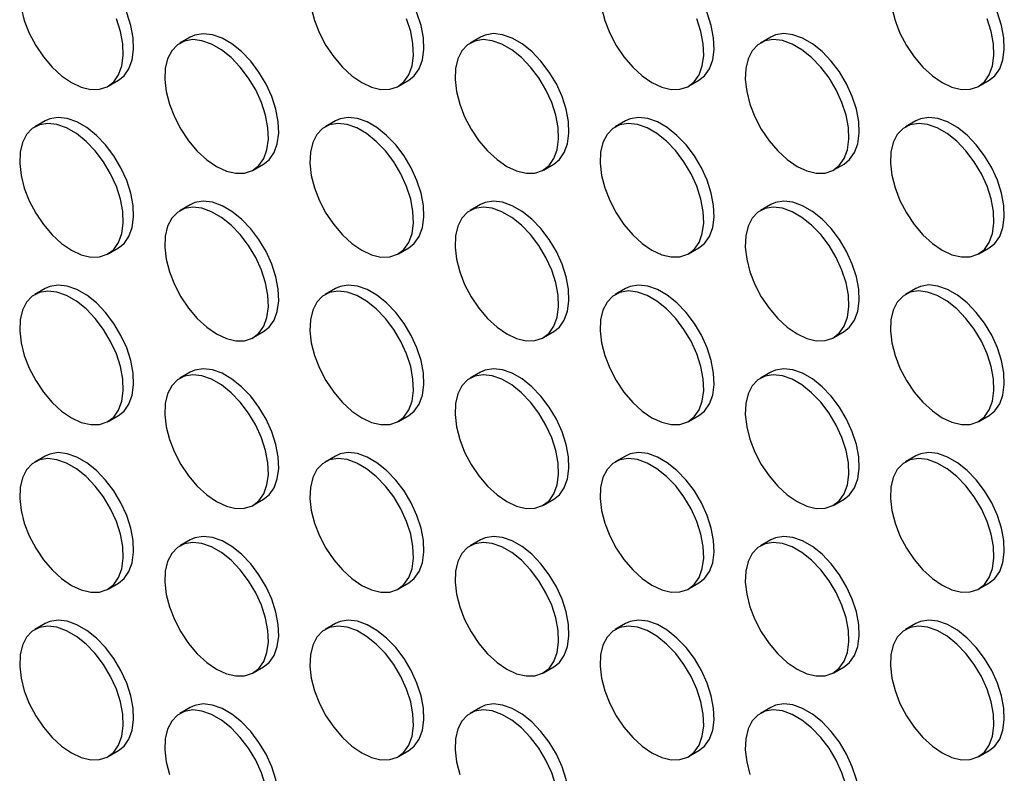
# Model space of a CAD drawing. Header units: millimetres. Extents: x 57 to 2457, y 57 to 1886.
# Tile 30 of 38: x 2043 to 2177, y 1406 to 1509. Entities that reach past the tile are written whole.
import ezdxf

# ---------------------------------------------------------------- set-up
doc = ezdxf.new("R2010")
doc.units = ezdxf.units.MM
doc.header["$LTSCALE"] = 9

msp = doc.modelspace()

# ---------------------------------------------------------------- linework, layer by layer
for p, q in [((2066.084, 1506.875), (2064.67, 1506.058)), ((2105.682, 1506.878), (2104.268, 1506.062)), ((2145.28, 1506.882), (2143.866, 1506.066)), ((2054.87, 1500.167), (2056.285, 1500.983)), ((2094.468, 1500.171), (2095.883, 1500.987)), ((2134.066, 1500.174), (2135.481, 1500.991)), ((2173.664, 1500.178), (2175.079, 1500.994)), ((2046.285, 1495.441), (2044.871, 1494.625)), ((2085.883, 1495.445), (2084.469, 1494.628)), ((2125.481, 1495.449), (2124.067, 1494.632)), ((2165.079, 1495.452), (2163.665, 1494.636)), ((2074.669, 1488.737), (2076.084, 1489.554)), ((2114.267, 1488.741), (2115.682, 1489.557)), ((2153.865, 1488.745), (2155.28, 1489.561)), ((2066.084, 1484.011), (2064.67, 1483.195)), ((2105.682, 1484.015), (2104.268, 1483.199)), ((2145.28, 1484.019), (2143.866, 1483.202)), ((2054.87, 1477.304), (2056.285, 1478.12)), ((2094.468, 1477.307), (2095.883, 1478.124)), ((2134.066, 1477.311), (2135.481, 1478.128)), ((2173.664, 1477.315), (2175.079, 1478.131)), ((2046.285, 1472.578), (2044.871, 1471.762)), ((2085.883, 1472.582), (2084.469, 1471.765)), ((2125.481, 1472.585), (2124.067, 1471.769)), ((2165.079, 1472.589), (2163.665, 1471.773)), ((2074.669, 1465.874), (2076.084, 1466.69)), ((2114.267, 1465.878), (2115.682, 1466.694)), ((2153.865, 1465.881), (2155.28, 1466.698)), ((2066.084, 1461.148), (2064.67, 1460.332)), ((2105.682, 1461.152), (2104.268, 1460.336)), ((2145.28, 1461.156), (2143.866, 1460.339)), ((2054.87, 1454.441), (2056.285, 1455.257)), ((2094.468, 1454.444), (2095.883, 1455.261)), ((2134.066, 1454.448), (2135.481, 1455.264)), ((2173.664, 1454.452), (2175.079, 1455.268)), ((2046.285, 1449.715), (2044.871, 1448.898)), ((2085.883, 1449.719), (2084.469, 1448.902)), ((2125.481, 1449.722), (2124.067, 1448.906)), ((2165.079, 1449.726), (2163.665, 1448.91)), ((2074.669, 1443.011), (2076.084, 1443.827)), ((2114.267, 1443.015), (2115.682, 1443.831)), ((2153.865, 1443.018), (2155.28, 1443.835)), ((2066.084, 1438.285), (2064.67, 1437.469)), ((2105.682, 1438.289), (2104.268, 1437.472)), ((2145.28, 1438.293), (2143.866, 1437.476)), ((2054.87, 1431.577), (2056.285, 1432.394)), ((2094.468, 1431.581), (2095.883, 1432.398)), ((2134.066, 1431.585), (2135.481, 1432.401)), ((2173.664, 1431.589), (2175.079, 1432.405)), ((2046.285, 1426.852), (2044.871, 1426.035)), ((2085.883, 1426.855), (2084.469, 1426.039)), ((2125.481, 1426.859), (2124.067, 1426.043)), ((2165.079, 1426.863), (2163.665, 1426.046)), ((2074.669, 1420.148), (2076.084, 1420.964)), ((2114.267, 1420.151), (2115.682, 1420.968)), ((2153.865, 1420.155), (2155.28, 1420.972)), ((2066.084, 1415.422), (2064.67, 1414.606)), ((2105.682, 1415.426), (2104.268, 1414.609)), ((2145.28, 1415.429), (2143.866, 1414.613)), ((2054.87, 1408.714), (2056.285, 1409.531)), ((2094.468, 1408.718), (2095.883, 1409.534)), ((2134.066, 1408.722), (2135.481, 1409.538)), ((2173.664, 1408.725), (2175.079, 1409.542))]:
    msp.add_line(p, q)
at = {"flags": 128}
for points in [[(2056.285, 1500.983), (2057.045, 1501.582), (2057.717, 1502.539), (2058.157, 1503.752), (2058.348, 1505.178), (2058.284, 1506.765), (2057.967, 1508.457), (2057.409, 1510.191), (2056.629, 1511.906), (2055.656, 1513.539), (2054.525, 1515.031), (2053.277, 1516.328), (2051.957, 1517.384), (2050.613, 1518.16), (2049.293, 1518.628), (2048.045, 1518.772), (2046.914, 1518.586), (2046.285, 1518.304)], [(2095.883, 1500.987), (2096.643, 1501.586), (2097.315, 1502.542), (2097.755, 1503.755), (2097.946, 1505.182), (2097.882, 1506.769), (2097.565, 1508.461), (2097.007, 1510.195), (2096.227, 1511.91), (2095.254, 1513.543), (2094.123, 1515.035), (2092.875, 1516.332), (2091.555, 1517.388), (2090.211, 1518.164), (2088.891, 1518.632), (2087.643, 1518.776), (2086.512, 1518.589), (2085.883, 1518.308)], [(2135.481, 1500.991), (2136.241, 1501.59), (2136.913, 1502.546), (2137.353, 1503.759), (2137.544, 1505.185), (2137.48, 1506.773), (2137.163, 1508.464), (2136.605, 1510.199), (2135.825, 1511.913), (2134.852, 1513.546), (2133.721, 1515.038), (2132.473, 1516.336), (2131.153, 1517.392), (2129.809, 1518.168), (2128.489, 1518.636), (2127.241, 1518.779), (2126.11, 1518.593), (2125.481, 1518.312)], [(2175.079, 1500.994), (2175.839, 1501.593), (2176.511, 1502.55), (2176.951, 1503.763), (2177.142, 1505.189), (2177.078, 1506.776), (2176.761, 1508.468), (2176.203, 1510.202), (2175.423, 1511.917), (2174.45, 1513.55), (2173.319, 1515.042), (2172.071, 1516.339), (2170.751, 1517.395), (2169.407, 1518.171), (2168.087, 1518.64), (2166.839, 1518.783), (2165.708, 1518.597), (2165.079, 1518.315)], [(2042.999, 1510.869), (2043.439, 1509.148), (2044.111, 1507.416), (2044.991, 1505.735), (2046.048, 1504.165), (2047.243, 1502.764), (2048.533, 1501.582), (2049.871, 1500.662)], [(2082.597, 1510.873), (2083.037, 1509.152), (2083.709, 1507.42), (2084.589, 1505.738), (2085.646, 1504.169), (2086.841, 1502.768), (2088.131, 1501.586), (2089.469, 1500.666)], [(2122.195, 1510.877), (2122.635, 1509.156), (2123.307, 1507.423), (2124.187, 1505.742), (2125.244, 1504.172), (2126.439, 1502.771), (2127.729, 1501.589), (2129.067, 1500.669)], [(2161.793, 1510.88), (2162.233, 1509.16), (2162.905, 1507.427), (2163.785, 1505.746), (2164.842, 1504.176), (2166.037, 1502.775), (2167.327, 1501.593), (2168.665, 1500.673)], [(2049.871, 1500.662), (2051.209, 1500.037), (2052.499, 1499.73), (2053.694, 1499.751), (2054.75, 1500.101), (2055.631, 1500.766), (2056.303, 1501.722), (2056.743, 1502.935), (2056.934, 1504.361), (2056.87, 1505.949), (2056.553, 1507.64), (2055.995, 1509.375)], [(2089.469, 1500.666), (2090.807, 1500.041), (2092.097, 1499.733), (2093.292, 1499.755), (2094.348, 1500.105), (2095.229, 1500.77), (2095.901, 1501.726), (2096.341, 1502.939), (2096.532, 1504.365), (2096.468, 1505.953), (2096.151, 1507.644), (2095.593, 1509.379)], [(2129.067, 1500.669), (2130.405, 1500.044), (2131.695, 1499.737), (2132.89, 1499.759), (2133.946, 1500.108), (2134.827, 1500.773), (2135.499, 1501.73), (2135.939, 1502.943), (2136.13, 1504.369), (2136.066, 1505.956), (2135.749, 1507.648), (2135.191, 1509.382)], [(2168.665, 1500.673), (2170.003, 1500.048), (2171.293, 1499.741), (2172.488, 1499.762), (2173.544, 1500.112), (2174.425, 1500.777), (2175.097, 1501.733), (2175.537, 1502.946), (2175.728, 1504.373), (2175.664, 1505.96), (2175.347, 1507.652), (2174.789, 1509.386)], [(2076.084, 1489.554), (2076.844, 1490.152), (2077.516, 1491.109), (2077.956, 1492.322), (2078.147, 1493.748), (2078.083, 1495.336), (2077.766, 1497.027), (2077.208, 1498.762), (2076.428, 1500.476), (2075.455, 1502.109), (2074.324, 1503.601), (2073.076, 1504.899), (2071.756, 1505.954), (2070.412, 1506.73), (2069.092, 1507.199), (2067.844, 1507.342), (2066.713, 1507.156), (2066.084, 1506.875)], [(2115.682, 1489.557), (2116.442, 1490.156), (2117.114, 1491.113), (2117.554, 1492.326), (2117.745, 1493.752), (2117.681, 1495.339), (2117.364, 1497.031), (2116.806, 1498.765), (2116.026, 1500.48), (2115.053, 1502.113), (2113.922, 1503.605), (2112.674, 1504.902), (2111.354, 1505.958), (2110.01, 1506.734), (2108.69, 1507.202), (2107.442, 1507.346), (2106.311, 1507.16), (2105.682, 1506.878)], [(2155.28, 1489.561), (2156.04, 1490.16), (2156.712, 1491.116), (2157.152, 1492.329), (2157.343, 1493.756), (2157.279, 1495.343), (2156.962, 1497.035), (2156.404, 1498.769), (2155.624, 1500.484), (2154.651, 1502.117), (2153.52, 1503.609), (2152.272, 1504.906), (2150.952, 1505.962), (2149.608, 1506.738), (2148.288, 1507.206), (2147.04, 1507.35), (2145.909, 1507.163), (2145.28, 1506.882)], [(2069.67, 1489.232), (2071.008, 1488.607), (2072.298, 1488.3), (2073.493, 1488.322), (2074.549, 1488.671), (2075.43, 1489.336), (2076.102, 1490.292), (2076.542, 1491.506), (2076.733, 1492.932), (2076.669, 1494.519), (2076.352, 1496.211), (2075.794, 1497.945), (2075.014, 1499.66), (2074.041, 1501.293), (2072.91, 1502.785), (2071.662, 1504.082), (2070.342, 1505.138), (2068.998, 1505.914), (2067.678, 1506.382), (2066.43, 1506.526), (2065.299, 1506.339), (2064.326, 1505.83), (2063.546, 1505.015), (2062.988, 1503.926), (2062.671, 1502.6), (2062.607, 1501.086), (2062.798, 1499.44), (2063.238, 1497.719), (2063.91, 1495.986), (2064.79, 1494.305), (2065.847, 1492.735), (2067.042, 1491.334), (2068.332, 1490.152), (2069.67, 1489.232)], [(2109.268, 1489.236), (2110.606, 1488.611), (2111.896, 1488.304), (2113.091, 1488.325), (2114.147, 1488.675), (2115.028, 1489.34), (2115.7, 1490.296), (2116.14, 1491.509), (2116.331, 1492.935), (2116.267, 1494.523), (2115.95, 1496.214), (2115.392, 1497.949), (2114.612, 1499.664), (2113.639, 1501.296), (2112.508, 1502.789), (2111.26, 1504.086), (2109.94, 1505.142), (2108.596, 1505.918), (2107.276, 1506.386), (2106.028, 1506.53), (2104.897, 1506.343), (2103.924, 1505.834), (2103.144, 1505.019), (2102.586, 1503.929), (2102.269, 1502.604), (2102.205, 1501.09), (2102.396, 1499.443), (2102.836, 1497.722), (2103.508, 1495.99), (2104.388, 1494.309), (2105.445, 1492.739), (2106.64, 1491.338), (2107.93, 1490.156), (2109.268, 1489.236)], [(2148.866, 1489.24), (2150.204, 1488.615), (2151.494, 1488.307), (2152.689, 1488.329), (2153.745, 1488.679), (2154.626, 1489.344), (2155.298, 1490.3), (2155.738, 1491.513), (2155.929, 1492.939), (2155.865, 1494.527), (2155.548, 1496.218), (2154.99, 1497.953), (2154.21, 1499.667), (2153.237, 1501.3), (2152.106, 1502.792), (2150.858, 1504.09), (2149.538, 1505.145), (2148.194, 1505.921), (2146.874, 1506.39), (2145.626, 1506.533), (2144.495, 1506.347), (2143.522, 1505.837), (2142.742, 1505.023), (2142.184, 1503.933), (2141.867, 1502.608), (2141.803, 1501.094), (2141.994, 1499.447), (2142.434, 1497.726), (2143.106, 1495.994), (2143.986, 1494.312), (2145.043, 1492.743), (2146.238, 1491.342), (2147.528, 1490.16), (2148.866, 1489.24)], [(2056.285, 1478.12), (2057.045, 1478.719), (2057.717, 1479.675), (2058.157, 1480.889), (2058.348, 1482.315), (2058.284, 1483.902), (2057.967, 1485.594), (2057.409, 1487.328), (2056.629, 1489.043), (2055.656, 1490.676), (2054.525, 1492.168), (2053.277, 1493.465), (2051.957, 1494.521), (2050.613, 1495.297), (2049.293, 1495.765), (2048.045, 1495.909), (2046.914, 1495.722), (2046.285, 1495.441)], [(2095.883, 1478.124), (2096.643, 1478.723), (2097.315, 1479.679), (2097.755, 1480.892), (2097.946, 1482.318), (2097.882, 1483.906), (2097.565, 1485.597), (2097.007, 1487.332), (2096.227, 1489.047), (2095.254, 1490.679), (2094.123, 1492.172), (2092.875, 1493.469), (2091.555, 1494.525), (2090.211, 1495.301), (2088.891, 1495.769), (2087.643, 1495.913), (2086.512, 1495.726), (2085.883, 1495.445)], [(2135.481, 1478.128), (2136.241, 1478.726), (2136.913, 1479.683), (2137.353, 1480.896), (2137.544, 1482.322), (2137.48, 1483.91), (2137.163, 1485.601), (2136.605, 1487.336), (2135.825, 1489.05), (2134.852, 1490.683), (2133.721, 1492.175), (2132.473, 1493.473), (2131.153, 1494.528), (2129.809, 1495.304), (2128.489, 1495.773), (2127.241, 1495.916), (2126.11, 1495.73), (2125.481, 1495.449)], [(2175.079, 1478.131), (2175.839, 1478.73), (2176.511, 1479.687), (2176.951, 1480.9), (2177.142, 1482.326), (2177.078, 1483.913), (2176.761, 1485.605), (2176.203, 1487.339), (2175.423, 1489.054), (2174.45, 1490.687), (2173.319, 1492.179), (2172.071, 1493.476), (2170.751, 1494.532), (2169.407, 1495.308), (2168.087, 1495.776), (2166.839, 1495.92), (2165.708, 1495.734), (2165.079, 1495.452)], [(2049.871, 1477.799), (2051.209, 1477.174), (2052.499, 1476.867), (2053.694, 1476.888), (2054.75, 1477.238), (2055.631, 1477.903), (2056.303, 1478.859), (2056.743, 1480.072), (2056.934, 1481.498), (2056.87, 1483.086), (2056.553, 1484.777), (2055.995, 1486.512), (2055.215, 1488.226), (2054.242, 1489.859), (2053.111, 1491.351), (2051.863, 1492.649), (2050.543, 1493.705), (2049.199, 1494.481), (2047.879, 1494.949), (2046.631, 1495.092), (2045.5, 1494.906), (2044.527, 1494.396), (2043.747, 1493.582), (2043.189, 1492.492), (2042.872, 1491.167), (2042.808, 1489.653), (2042.999, 1488.006), (2043.439, 1486.285), (2044.111, 1484.553), (2044.991, 1482.872), (2046.048, 1481.302), (2047.243, 1479.901), (2048.533, 1478.719), (2049.871, 1477.799)], [(2089.469, 1477.802), (2090.807, 1477.178), (2092.097, 1476.87), (2093.292, 1476.892), (2094.348, 1477.241), (2095.229, 1477.906), (2095.901, 1478.863), (2096.341, 1480.076), (2096.532, 1481.502), (2096.468, 1483.089), (2096.151, 1484.781), (2095.593, 1486.515), (2094.813, 1488.23), (2093.84, 1489.863), (2092.709, 1491.355), (2091.461, 1492.653), (2090.141, 1493.708), (2088.797, 1494.484), (2087.477, 1494.953), (2086.229, 1495.096), (2085.098, 1494.91), (2084.125, 1494.4), (2083.345, 1493.586), (2082.787, 1492.496), (2082.47, 1491.17), (2082.406, 1489.657), (2082.597, 1488.01), (2083.037, 1486.289), (2083.709, 1484.557), (2084.589, 1482.875), (2085.646, 1481.306), (2086.841, 1479.905), (2088.131, 1478.723), (2089.469, 1477.802)], [(2129.067, 1477.806), (2130.405, 1477.181), (2131.695, 1476.874), (2132.89, 1476.896), (2133.946, 1477.245), (2134.827, 1477.91), (2135.499, 1478.866), (2135.939, 1480.08), (2136.13, 1481.506), (2136.066, 1483.093), (2135.749, 1484.785), (2135.191, 1486.519), (2134.411, 1488.234), (2133.438, 1489.867), (2132.307, 1491.359), (2131.059, 1492.656), (2129.739, 1493.712), (2128.395, 1494.488), (2127.075, 1494.956), (2125.827, 1495.1), (2124.696, 1494.913), (2123.723, 1494.404), (2122.943, 1493.589), (2122.385, 1492.5), (2122.068, 1491.174), (2122.004, 1489.661), (2122.195, 1488.014), (2122.635, 1486.293), (2123.307, 1484.56), (2124.187, 1482.879), (2125.244, 1481.309), (2126.439, 1479.908), (2127.729, 1478.726), (2129.067, 1477.806)], [(2168.665, 1477.81), (2170.003, 1477.185), (2171.293, 1476.878), (2172.488, 1476.899), (2173.544, 1477.249), (2174.425, 1477.914), (2175.097, 1478.87), (2175.537, 1480.083), (2175.728, 1481.509), (2175.664, 1483.097), (2175.347, 1484.788), (2174.789, 1486.523), (2174.009, 1488.238), (2173.036, 1489.87), (2171.905, 1491.363), (2170.657, 1492.66), (2169.337, 1493.716), (2167.993, 1494.492), (2166.673, 1494.96), (2165.425, 1495.104), (2164.294, 1494.917), (2163.321, 1494.408), (2162.541, 1493.593), (2161.983, 1492.504), (2161.666, 1491.178), (2161.602, 1489.664), (2161.793, 1488.017), (2162.233, 1486.296), (2162.905, 1484.564), (2163.785, 1482.883), (2164.842, 1481.313), (2166.037, 1479.912), (2167.327, 1478.73), (2168.665, 1477.81)], [(2076.084, 1466.69), (2076.844, 1467.289), (2077.516, 1468.246), (2077.956, 1469.459), (2078.147, 1470.885), (2078.083, 1472.472), (2077.766, 1474.164), (2077.208, 1475.898), (2076.428, 1477.613), (2075.455, 1479.246), (2074.324, 1480.738), (2073.076, 1482.035), (2071.756, 1483.091), (2070.412, 1483.867), (2069.092, 1484.336), (2067.844, 1484.479), (2066.713, 1484.293), (2066.084, 1484.011)], [(2115.682, 1466.694), (2116.442, 1467.293), (2117.114, 1468.249), (2117.554, 1469.463), (2117.745, 1470.889), (2117.681, 1472.476), (2117.364, 1474.168), (2116.806, 1475.902), (2116.026, 1477.617), (2115.053, 1479.25), (2113.922, 1480.742), (2112.674, 1482.039), (2111.354, 1483.095), (2110.01, 1483.871), (2108.69, 1484.339), (2107.442, 1484.483), (2106.311, 1484.296), (2105.682, 1484.015)], [(2155.28, 1466.698), (2156.04, 1467.297), (2156.712, 1468.253), (2157.152, 1469.466), (2157.343, 1470.892), (2157.279, 1472.48), (2156.962, 1474.171), (2156.404, 1475.906), (2155.624, 1477.621), (2154.651, 1479.253), (2153.52, 1480.746), (2152.272, 1482.043), (2150.952, 1483.099), (2149.608, 1483.875), (2148.288, 1484.343), (2147.04, 1484.487), (2145.909, 1484.3), (2145.28, 1484.019)], [(2069.67, 1466.369), (2071.008, 1465.744), (2072.298, 1465.437), (2073.493, 1465.458), (2074.549, 1465.808), (2075.43, 1466.473), (2076.102, 1467.429), (2076.542, 1468.642), (2076.733, 1470.069), (2076.669, 1471.656), (2076.352, 1473.348), (2075.794, 1475.082), (2075.014, 1476.797), (2074.041, 1478.43), (2072.91, 1479.922), (2071.662, 1481.219), (2070.342, 1482.275), (2068.998, 1483.051), (2067.678, 1483.519), (2066.43, 1483.663), (2065.299, 1483.476), (2064.326, 1482.967), (2063.546, 1482.152), (2062.988, 1481.063), (2062.671, 1479.737), (2062.607, 1478.223), (2062.798, 1476.576), (2063.238, 1474.856), (2063.91, 1473.123), (2064.79, 1471.442), (2065.847, 1469.872), (2067.042, 1468.471), (2068.332, 1467.289), (2069.67, 1466.369)], [(2109.268, 1466.373), (2110.606, 1465.748), (2111.896, 1465.441), (2113.091, 1465.462), (2114.147, 1465.812), (2115.028, 1466.477), (2115.7, 1467.433), (2116.14, 1468.646), (2116.331, 1470.072), (2116.267, 1471.66), (2115.95, 1473.351), (2115.392, 1475.086), (2114.612, 1476.8), (2113.639, 1478.433), (2112.508, 1479.925), (2111.26, 1481.223), (2109.94, 1482.279), (2108.596, 1483.055), (2107.276, 1483.523), (2106.028, 1483.666), (2104.897, 1483.48), (2103.924, 1482.97), (2103.144, 1482.156), (2102.586, 1481.066), (2102.269, 1479.741), (2102.205, 1478.227), (2102.396, 1476.58), (2102.836, 1474.859), (2103.508, 1473.127), (2104.388, 1471.446), (2105.445, 1469.876), (2106.64, 1468.475), (2107.93, 1467.293), (2109.268, 1466.373)], [(2148.866, 1466.376), (2150.204, 1465.752), (2151.494, 1465.444), (2152.689, 1465.466), (2153.745, 1465.815), (2154.626, 1466.48), (2155.298, 1467.437), (2155.738, 1468.65), (2155.929, 1470.076), (2155.865, 1471.663), (2155.548, 1473.355), (2154.99, 1475.089), (2154.21, 1476.804), (2153.237, 1478.437), (2152.106, 1479.929), (2150.858, 1481.227), (2149.538, 1482.282), (2148.194, 1483.058), (2146.874, 1483.527), (2145.626, 1483.67), (2144.495, 1483.484), (2143.522, 1482.974), (2142.742, 1482.16), (2142.184, 1481.07), (2141.867, 1479.744), (2141.803, 1478.231), (2141.994, 1476.584), (2142.434, 1474.863), (2143.106, 1473.131), (2143.986, 1471.449), (2145.043, 1469.88), (2146.238, 1468.479), (2147.528, 1467.297), (2148.866, 1466.376)], [(2056.285, 1455.257), (2057.045, 1455.856), (2057.717, 1456.812), (2058.157, 1458.025), (2058.348, 1459.452), (2058.284, 1461.039), (2057.967, 1462.731), (2057.409, 1464.465), (2056.629, 1466.18), (2055.656, 1467.813), (2054.525, 1469.305), (2053.277, 1470.602), (2051.957, 1471.658), (2050.613, 1472.434), (2049.293, 1472.902), (2048.045, 1473.046), (2046.914, 1472.859), (2046.285, 1472.578)], [(2095.883, 1455.261), (2096.643, 1455.86), (2097.315, 1456.816), (2097.755, 1458.029), (2097.946, 1459.455), (2097.882, 1461.043), (2097.565, 1462.734), (2097.007, 1464.469), (2096.227, 1466.183), (2095.254, 1467.816), (2094.123, 1469.308), (2092.875, 1470.606), (2091.555, 1471.662), (2090.211, 1472.438), (2088.891, 1472.906), (2087.643, 1473.049), (2086.512, 1472.863), (2085.883, 1472.582)], [(2135.481, 1455.264), (2136.241, 1455.863), (2136.913, 1456.82), (2137.353, 1458.033), (2137.544, 1459.459), (2137.48, 1461.046), (2137.163, 1462.738), (2136.605, 1464.472), (2135.825, 1466.187), (2134.852, 1467.82), (2133.721, 1469.312), (2132.473, 1470.609), (2131.153, 1471.665), (2129.809, 1472.441), (2128.489, 1472.91), (2127.241, 1473.053), (2126.11, 1472.867), (2125.481, 1472.585)], [(2175.079, 1455.268), (2175.839, 1455.867), (2176.511, 1456.823), (2176.951, 1458.037), (2177.142, 1459.463), (2177.078, 1461.05), (2176.761, 1462.742), (2176.203, 1464.476), (2175.423, 1466.191), (2174.45, 1467.824), (2173.319, 1469.316), (2172.071, 1470.613), (2170.751, 1471.669), (2169.407, 1472.445), (2168.087, 1472.913), (2166.839, 1473.057), (2165.708, 1472.87), (2165.079, 1472.589)], [(2049.871, 1454.936), (2051.209, 1454.311), (2052.499, 1454.003), (2053.694, 1454.025), (2054.75, 1454.375), (2055.631, 1455.04), (2056.303, 1455.996), (2056.743, 1457.209), (2056.934, 1458.635), (2056.87, 1460.223), (2056.553, 1461.914), (2055.995, 1463.649), (2055.215, 1465.363), (2054.242, 1466.996), (2053.111, 1468.488), (2051.863, 1469.786), (2050.543, 1470.841), (2049.199, 1471.617), (2047.879, 1472.086), (2046.631, 1472.229), (2045.5, 1472.043), (2044.527, 1471.533), (2043.747, 1470.719), (2043.189, 1469.629), (2042.872, 1468.304), (2042.808, 1466.79), (2042.999, 1465.143), (2043.439, 1463.422), (2044.111, 1461.69), (2044.991, 1460.008), (2046.048, 1458.439), (2047.243, 1457.038), (2048.533, 1455.856), (2049.871, 1454.936)], [(2089.469, 1454.939), (2090.807, 1454.314), (2092.097, 1454.007), (2093.292, 1454.029), (2094.348, 1454.378), (2095.229, 1455.043), (2095.901, 1456), (2096.341, 1457.213), (2096.532, 1458.639), (2096.468, 1460.226), (2096.151, 1461.918), (2095.593, 1463.652), (2094.813, 1465.367), (2093.84, 1467), (2092.709, 1468.492), (2091.461, 1469.789), (2090.141, 1470.845), (2088.797, 1471.621), (2087.477, 1472.089), (2086.229, 1472.233), (2085.098, 1472.047), (2084.125, 1471.537), (2083.345, 1470.723), (2082.787, 1469.633), (2082.47, 1468.307), (2082.406, 1466.794), (2082.597, 1465.147), (2083.037, 1463.426), (2083.709, 1461.693), (2084.589, 1460.012), (2085.646, 1458.442), (2086.841, 1457.041), (2088.131, 1455.859), (2089.469, 1454.939)], [(2129.067, 1454.943), (2130.405, 1454.318), (2131.695, 1454.011), (2132.89, 1454.032), (2133.946, 1454.382), (2134.827, 1455.047), (2135.499, 1456.003), (2135.939, 1457.216), (2136.13, 1458.643), (2136.066, 1460.23), (2135.749, 1461.922), (2135.191, 1463.656), (2134.411, 1465.371), (2133.438, 1467.004), (2132.307, 1468.496), (2131.059, 1469.793), (2129.739, 1470.849), (2128.395, 1471.625), (2127.075, 1472.093), (2125.827, 1472.237), (2124.696, 1472.05), (2123.723, 1471.541), (2122.943, 1470.726), (2122.385, 1469.637), (2122.068, 1468.311), (2122.004, 1466.797), (2122.195, 1465.15), (2122.635, 1463.43), (2123.307, 1461.697), (2124.187, 1460.016), (2125.244, 1458.446), (2126.439, 1457.045), (2127.729, 1455.863), (2129.067, 1454.943)], [(2168.665, 1454.947), (2170.003, 1454.322), (2171.293, 1454.015), (2172.488, 1454.036), (2173.544, 1454.386), (2174.425, 1455.051), (2175.097, 1456.007), (2175.537, 1457.22), (2175.728, 1458.646), (2175.664, 1460.234), (2175.347, 1461.925), (2174.789, 1463.66), (2174.009, 1465.374), (2173.036, 1467.007), (2171.905, 1468.499), (2170.657, 1469.797), (2169.337, 1470.853), (2167.993, 1471.629), (2166.673, 1472.097), (2165.425, 1472.24), (2164.294, 1472.054), (2163.321, 1471.544), (2162.541, 1470.73), (2161.983, 1469.64), (2161.666, 1468.315), (2161.602, 1466.801), (2161.793, 1465.154), (2162.233, 1463.433), (2162.905, 1461.701), (2163.785, 1460.02), (2164.842, 1458.45), (2166.037, 1457.049), (2167.327, 1455.867), (2168.665, 1454.947)], [(2076.084, 1443.827), (2076.844, 1444.426), (2077.516, 1445.383), (2077.956, 1446.596), (2078.147, 1448.022), (2078.083, 1449.609), (2077.766, 1451.301), (2077.208, 1453.035), (2076.428, 1454.75), (2075.455, 1456.383), (2074.324, 1457.875), (2073.076, 1459.172), (2071.756, 1460.228), (2070.412, 1461.004), (2069.092, 1461.472), (2067.844, 1461.616), (2066.713, 1461.43), (2066.084, 1461.148)], [(2115.682, 1443.831), (2116.442, 1444.43), (2117.114, 1445.386), (2117.554, 1446.599), (2117.745, 1448.026), (2117.681, 1449.613), (2117.364, 1451.305), (2116.806, 1453.039), (2116.026, 1454.754), (2115.053, 1456.387), (2113.922, 1457.879), (2112.674, 1459.176), (2111.354, 1460.232), (2110.01, 1461.008), (2108.69, 1461.476), (2107.442, 1461.62), (2106.311, 1461.433), (2105.682, 1461.152)], [(2155.28, 1443.835), (2156.04, 1444.434), (2156.712, 1445.39), (2157.152, 1446.603), (2157.343, 1448.029), (2157.279, 1449.617), (2156.962, 1451.308), (2156.404, 1453.043), (2155.624, 1454.757), (2154.651, 1456.39), (2153.52, 1457.882), (2152.272, 1459.18), (2150.952, 1460.236), (2149.608, 1461.012), (2148.288, 1461.48), (2147.04, 1461.623), (2145.909, 1461.437), (2145.28, 1461.156)], [(2069.67, 1443.506), (2071.008, 1442.881), (2072.298, 1442.574), (2073.493, 1442.595), (2074.549, 1442.945), (2075.43, 1443.61), (2076.102, 1444.566), (2076.542, 1445.779), (2076.733, 1447.205), (2076.669, 1448.793), (2076.352, 1450.484), (2075.794, 1452.219), (2075.014, 1453.934), (2074.041, 1455.566), (2072.91, 1457.059), (2071.662, 1458.356), (2070.342, 1459.412), (2068.998, 1460.188), (2067.678, 1460.656), (2066.43, 1460.8), (2065.299, 1460.613), (2064.326, 1460.104), (2063.546, 1459.289), (2062.988, 1458.199), (2062.671, 1456.874), (2062.607, 1455.36), (2062.798, 1453.713), (2063.238, 1451.992), (2063.91, 1450.26), (2064.79, 1448.579), (2065.847, 1447.009), (2067.042, 1445.608), (2068.332, 1444.426), (2069.67, 1443.506)], [(2109.268, 1443.51), (2110.606, 1442.885), (2111.896, 1442.577), (2113.091, 1442.599), (2114.147, 1442.949), (2115.028, 1443.614), (2115.7, 1444.57), (2116.14, 1445.783), (2116.331, 1447.209), (2116.267, 1448.797), (2115.95, 1450.488), (2115.392, 1452.223), (2114.612, 1453.937), (2113.639, 1455.57), (2112.508, 1457.062), (2111.26, 1458.36), (2109.94, 1459.415), (2108.596, 1460.191), (2107.276, 1460.66), (2106.028, 1460.803), (2104.897, 1460.617), (2103.924, 1460.107), (2103.144, 1459.293), (2102.586, 1458.203), (2102.269, 1456.878), (2102.205, 1455.364), (2102.396, 1453.717), (2102.836, 1451.996), (2103.508, 1450.264), (2104.388, 1448.582), (2105.445, 1447.013), (2106.64, 1445.612), (2107.93, 1444.43), (2109.268, 1443.51)], [(2148.866, 1443.513), (2150.204, 1442.888), (2151.494, 1442.581), (2152.689, 1442.603), (2153.745, 1442.952), (2154.626, 1443.617), (2155.298, 1444.574), (2155.738, 1445.787), (2155.929, 1447.213), (2155.865, 1448.8), (2155.548, 1450.492), (2154.99, 1452.226), (2154.21, 1453.941), (2153.237, 1455.574), (2152.106, 1457.066), (2150.858, 1458.363), (2149.538, 1459.419), (2148.194, 1460.195), (2146.874, 1460.663), (2145.626, 1460.807), (2144.495, 1460.621), (2143.522, 1460.111), (2142.742, 1459.297), (2142.184, 1458.207), (2141.867, 1456.881), (2141.803, 1455.368), (2141.994, 1453.721), (2142.434, 1452), (2143.106, 1450.267), (2143.986, 1448.586), (2145.043, 1447.016), (2146.238, 1445.615), (2147.528, 1444.433), (2148.866, 1443.513)], [(2056.285, 1432.394), (2057.045, 1432.993), (2057.717, 1433.949), (2058.157, 1435.162), (2058.348, 1436.588), (2058.284, 1438.176), (2057.967, 1439.867), (2057.409, 1441.602), (2056.629, 1443.317), (2055.656, 1444.949), (2054.525, 1446.442), (2053.277, 1447.739), (2051.957, 1448.795), (2050.613, 1449.571), (2049.293, 1450.039), (2048.045, 1450.183), (2046.914, 1449.996), (2046.285, 1449.715)], [(2095.883, 1432.398), (2096.643, 1432.996), (2097.315, 1433.953), (2097.755, 1435.166), (2097.946, 1436.592), (2097.882, 1438.18), (2097.565, 1439.871), (2097.007, 1441.606), (2096.227, 1443.32), (2095.254, 1444.953), (2094.123, 1446.445), (2092.875, 1447.743), (2091.555, 1448.798), (2090.211, 1449.574), (2088.891, 1450.043), (2087.643, 1450.186), (2086.512, 1450), (2085.883, 1449.719)], [(2135.481, 1432.401), (2136.241, 1433), (2136.913, 1433.957), (2137.353, 1435.17), (2137.544, 1436.596), (2137.48, 1438.183), (2137.163, 1439.875), (2136.605, 1441.609), (2135.825, 1443.324), (2134.852, 1444.957), (2133.721, 1446.449), (2132.473, 1447.746), (2131.153, 1448.802), (2129.809, 1449.578), (2128.489, 1450.046), (2127.241, 1450.19), (2126.11, 1450.004), (2125.481, 1449.722)], [(2175.079, 1432.405), (2175.839, 1433.004), (2176.511, 1433.96), (2176.951, 1435.173), (2177.142, 1436.6), (2177.078, 1438.187), (2176.761, 1439.879), (2176.203, 1441.613), (2175.423, 1443.328), (2174.45, 1444.961), (2173.319, 1446.453), (2172.071, 1447.75), (2170.751, 1448.806), (2169.407, 1449.582), (2168.087, 1450.05), (2166.839, 1450.194), (2165.708, 1450.007), (2165.079, 1449.726)], [(2049.871, 1432.072), (2051.209, 1431.448), (2052.499, 1431.14), (2053.694, 1431.162), (2054.75, 1431.511), (2055.631, 1432.176), (2056.303, 1433.133), (2056.743, 1434.346), (2056.934, 1435.772), (2056.87, 1437.359), (2056.553, 1439.051), (2055.995, 1440.785), (2055.215, 1442.5), (2054.242, 1444.133), (2053.111, 1445.625), (2051.863, 1446.923), (2050.543, 1447.978), (2049.199, 1448.754), (2047.879, 1449.223), (2046.631, 1449.366), (2045.5, 1449.18), (2044.527, 1448.67), (2043.747, 1447.856), (2043.189, 1446.766), (2042.872, 1445.44), (2042.808, 1443.927), (2042.999, 1442.28), (2043.439, 1440.559), (2044.111, 1438.827), (2044.991, 1437.145), (2046.048, 1435.576), (2047.243, 1434.175), (2048.533, 1432.993), (2049.871, 1432.072)], [(2089.469, 1432.076), (2090.807, 1431.451), (2092.097, 1431.144), (2093.292, 1431.166), (2094.348, 1431.515), (2095.229, 1432.18), (2095.901, 1433.136), (2096.341, 1434.35), (2096.532, 1435.776), (2096.468, 1437.363), (2096.151, 1439.055), (2095.593, 1440.789), (2094.813, 1442.504), (2093.84, 1444.137), (2092.709, 1445.629), (2091.461, 1446.926), (2090.141, 1447.982), (2088.797, 1448.758), (2087.477, 1449.226), (2086.229, 1449.37), (2085.098, 1449.183), (2084.125, 1448.674), (2083.345, 1447.859), (2082.787, 1446.77), (2082.47, 1445.444), (2082.406, 1443.93), (2082.597, 1442.284), (2083.037, 1440.563), (2083.709, 1438.83), (2084.589, 1437.149), (2085.646, 1435.579), (2086.841, 1434.178), (2088.131, 1432.996), (2089.469, 1432.076)], [(2129.067, 1432.08), (2130.405, 1431.455), (2131.695, 1431.148), (2132.89, 1431.169), (2133.946, 1431.519), (2134.827, 1432.184), (2135.499, 1433.14), (2135.939, 1434.353), (2136.13, 1435.779), (2136.066, 1437.367), (2135.749, 1439.058), (2135.191, 1440.793), (2134.411, 1442.508), (2133.438, 1444.14), (2132.307, 1445.633), (2131.059, 1446.93), (2129.739, 1447.986), (2128.395, 1448.762), (2127.075, 1449.23), (2125.827, 1449.374), (2124.696, 1449.187), (2123.723, 1448.678), (2122.943, 1447.863), (2122.385, 1446.773), (2122.068, 1445.448), (2122.004, 1443.934), (2122.195, 1442.287), (2122.635, 1440.566), (2123.307, 1438.834), (2124.187, 1437.153), (2125.244, 1435.583), (2126.439, 1434.182), (2127.729, 1433), (2129.067, 1432.08)], [(2168.665, 1432.084), (2170.003, 1431.459), (2171.293, 1431.151), (2172.488, 1431.173), (2173.544, 1431.523), (2174.425, 1432.188), (2175.097, 1433.144), (2175.537, 1434.357), (2175.728, 1435.783), (2175.664, 1437.371), (2175.347, 1439.062), (2174.789, 1440.797), (2174.009, 1442.511), (2173.036, 1444.144), (2171.905, 1445.636), (2170.657, 1446.934), (2169.337, 1447.989), (2167.993, 1448.765), (2166.673, 1449.234), (2165.425, 1449.377), (2164.294, 1449.191), (2163.321, 1448.681), (2162.541, 1447.867), (2161.983, 1446.777), (2161.666, 1445.452), (2161.602, 1443.938), (2161.793, 1442.291), (2162.233, 1440.57), (2162.905, 1438.838), (2163.785, 1437.156), (2164.842, 1435.587), (2166.037, 1434.186), (2167.327, 1433.004), (2168.665, 1432.084)], [(2076.084, 1420.964), (2076.844, 1421.563), (2077.516, 1422.519), (2077.956, 1423.733), (2078.147, 1425.159), (2078.083, 1426.746), (2077.766, 1428.438), (2077.208, 1430.172), (2076.428, 1431.887), (2075.455, 1433.52), (2074.324, 1435.012), (2073.076, 1436.309), (2071.756, 1437.365), (2070.412, 1438.141), (2069.092, 1438.609), (2067.844, 1438.753), (2066.713, 1438.566), (2066.084, 1438.285)], [(2115.682, 1420.968), (2116.442, 1421.567), (2117.114, 1422.523), (2117.554, 1423.736), (2117.745, 1425.162), (2117.681, 1426.75), (2117.364, 1428.441), (2116.806, 1430.176), (2116.026, 1431.891), (2115.053, 1433.523), (2113.922, 1435.016), (2112.674, 1436.313), (2111.354, 1437.369), (2110.01, 1438.145), (2108.69, 1438.613), (2107.442, 1438.757), (2106.311, 1438.57), (2105.682, 1438.289)], [(2155.28, 1420.972), (2156.04, 1421.57), (2156.712, 1422.527), (2157.152, 1423.74), (2157.343, 1425.166), (2157.279, 1426.754), (2156.962, 1428.445), (2156.404, 1430.18), (2155.624, 1431.894), (2154.651, 1433.527), (2153.52, 1435.019), (2152.272, 1436.317), (2150.952, 1437.372), (2149.608, 1438.148), (2148.288, 1438.617), (2147.04, 1438.76), (2145.909, 1438.574), (2145.28, 1438.293)], [(2069.67, 1420.643), (2071.008, 1420.018), (2072.298, 1419.711), (2073.493, 1419.732), (2074.549, 1420.082), (2075.43, 1420.747), (2076.102, 1421.703), (2076.542, 1422.916), (2076.733, 1424.342), (2076.669, 1425.93), (2076.352, 1427.621), (2075.794, 1429.356), (2075.014, 1431.07), (2074.041, 1432.703), (2072.91, 1434.195), (2071.662, 1435.493), (2070.342, 1436.549), (2068.998, 1437.325), (2067.678, 1437.793), (2066.43, 1437.936), (2065.299, 1437.75), (2064.326, 1437.24), (2063.546, 1436.426), (2062.988, 1435.336), (2062.671, 1434.011), (2062.607, 1432.497), (2062.798, 1430.85), (2063.238, 1429.129), (2063.91, 1427.397), (2064.79, 1425.716), (2065.847, 1424.146), (2067.042, 1422.745), (2068.332, 1421.563), (2069.67, 1420.643)], [(2109.268, 1420.646), (2110.606, 1420.022), (2111.896, 1419.714), (2113.091, 1419.736), (2114.147, 1420.085), (2115.028, 1420.75), (2115.7, 1421.707), (2116.14, 1422.92), (2116.331, 1424.346), (2116.267, 1425.933), (2115.95, 1427.625), (2115.392, 1429.359), (2114.612, 1431.074), (2113.639, 1432.707), (2112.508, 1434.199), (2111.26, 1435.497), (2109.94, 1436.552), (2108.596, 1437.328), (2107.276, 1437.797), (2106.028, 1437.94), (2104.897, 1437.754), (2103.924, 1437.244), (2103.144, 1436.43), (2102.586, 1435.34), (2102.269, 1434.014), (2102.205, 1432.501), (2102.396, 1430.854), (2102.836, 1429.133), (2103.508, 1427.401), (2104.388, 1425.719), (2105.445, 1424.15), (2106.64, 1422.749), (2107.93, 1421.567), (2109.268, 1420.646)], [(2148.866, 1420.65), (2150.204, 1420.025), (2151.494, 1419.718), (2152.689, 1419.74), (2153.745, 1420.089), (2154.626, 1420.754), (2155.298, 1421.71), (2155.738, 1422.924), (2155.929, 1424.35), (2155.865, 1425.937), (2155.548, 1427.629), (2154.99, 1429.363), (2154.21, 1431.078), (2153.237, 1432.711), (2152.106, 1434.203), (2150.858, 1435.5), (2149.538, 1436.556), (2148.194, 1437.332), (2146.874, 1437.8), (2145.626, 1437.944), (2144.495, 1437.757), (2143.522, 1437.248), (2142.742, 1436.433), (2142.184, 1435.344), (2141.867, 1434.018), (2141.803, 1432.505), (2141.994, 1430.858), (2142.434, 1429.137), (2143.106, 1427.404), (2143.986, 1425.723), (2145.043, 1424.153), (2146.238, 1422.752), (2147.528, 1421.57), (2148.866, 1420.65)], [(2056.285, 1409.531), (2057.045, 1410.13), (2057.717, 1411.086), (2058.157, 1412.299), (2058.348, 1413.725), (2058.284, 1415.313), (2057.967, 1417.004), (2057.409, 1418.739), (2056.629, 1420.453), (2055.656, 1422.086), (2054.525, 1423.578), (2053.277, 1424.876), (2051.957, 1425.932), (2050.613, 1426.708), (2049.293, 1427.176), (2048.045, 1427.319), (2046.914, 1427.133), (2046.285, 1426.852)], [(2095.883, 1409.534), (2096.643, 1410.133), (2097.315, 1411.09), (2097.755, 1412.303), (2097.946, 1413.729), (2097.882, 1415.316), (2097.565, 1417.008), (2097.007, 1418.742), (2096.227, 1420.457), (2095.254, 1422.09), (2094.123, 1423.582), (2092.875, 1424.879), (2091.555, 1425.935), (2090.211, 1426.711), (2088.891, 1427.18), (2087.643, 1427.323), (2086.512, 1427.137), (2085.883, 1426.855)], [(2135.481, 1409.538), (2136.241, 1410.137), (2136.913, 1411.093), (2137.353, 1412.307), (2137.544, 1413.733), (2137.48, 1415.32), (2137.163, 1417.012), (2136.605, 1418.746), (2135.825, 1420.461), (2134.852, 1422.094), (2133.721, 1423.586), (2132.473, 1424.883), (2131.153, 1425.939), (2129.809, 1426.715), (2128.489, 1427.183), (2127.241, 1427.327), (2126.11, 1427.14), (2125.481, 1426.859)], [(2175.079, 1409.542), (2175.839, 1410.141), (2176.511, 1411.097), (2176.951, 1412.31), (2177.142, 1413.736), (2177.078, 1415.324), (2176.761, 1417.015), (2176.203, 1418.75), (2175.423, 1420.465), (2174.45, 1422.097), (2173.319, 1423.59), (2172.071, 1424.887), (2170.751, 1425.943), (2169.407, 1426.719), (2168.087, 1427.187), (2166.839, 1427.331), (2165.708, 1427.144), (2165.079, 1426.863)], [(2049.871, 1409.209), (2051.209, 1408.584), (2052.499, 1408.277), (2053.694, 1408.299), (2054.75, 1408.648), (2055.631, 1409.313), (2056.303, 1410.27), (2056.743, 1411.483), (2056.934, 1412.909), (2056.87, 1414.496), (2056.553, 1416.188), (2055.995, 1417.922), (2055.215, 1419.637), (2054.242, 1421.27), (2053.111, 1422.762), (2051.863, 1424.059), (2050.543, 1425.115), (2049.199, 1425.891), (2047.879, 1426.359), (2046.631, 1426.503), (2045.5, 1426.317), (2044.527, 1425.807), (2043.747, 1424.993), (2043.189, 1423.903), (2042.872, 1422.577), (2042.808, 1421.064), (2042.999, 1419.417), (2043.439, 1417.696), (2044.111, 1415.963), (2044.991, 1414.282), (2046.048, 1412.712), (2047.243, 1411.311), (2048.533, 1410.129), (2049.871, 1409.209)], [(2089.469, 1409.213), (2090.807, 1408.588), (2092.097, 1408.281), (2093.292, 1408.302), (2094.348, 1408.652), (2095.229, 1409.317), (2095.901, 1410.273), (2096.341, 1411.486), (2096.532, 1412.913), (2096.468, 1414.5), (2096.151, 1416.192), (2095.593, 1417.926), (2094.813, 1419.641), (2093.84, 1421.274), (2092.709, 1422.766), (2091.461, 1424.063), (2090.141, 1425.119), (2088.797, 1425.895), (2087.477, 1426.363), (2086.229, 1426.507), (2085.098, 1426.32), (2084.125, 1425.811), (2083.345, 1424.996), (2082.787, 1423.907), (2082.47, 1422.581), (2082.406, 1421.067), (2082.597, 1419.42), (2083.037, 1417.7), (2083.709, 1415.967), (2084.589, 1414.286), (2085.646, 1412.716), (2086.841, 1411.315), (2088.131, 1410.133), (2089.469, 1409.213)], [(2129.067, 1409.217), (2130.405, 1408.592), (2131.695, 1408.285), (2132.89, 1408.306), (2133.946, 1408.656), (2134.827, 1409.321), (2135.499, 1410.277), (2135.939, 1411.49), (2136.13, 1412.916), (2136.066, 1414.504), (2135.749, 1416.195), (2135.191, 1417.93), (2134.411, 1419.644), (2133.438, 1421.277), (2132.307, 1422.769), (2131.059, 1424.067), (2129.739, 1425.123), (2128.395, 1425.899), (2127.075, 1426.367), (2125.827, 1426.51), (2124.696, 1426.324), (2123.723, 1425.814), (2122.943, 1425), (2122.385, 1423.91), (2122.068, 1422.585), (2122.004, 1421.071), (2122.195, 1419.424), (2122.635, 1417.703), (2123.307, 1415.971), (2124.187, 1414.29), (2125.244, 1412.72), (2126.439, 1411.319), (2127.729, 1410.137), (2129.067, 1409.217)], [(2168.665, 1409.22), (2170.003, 1408.596), (2171.293, 1408.288), (2172.488, 1408.31), (2173.544, 1408.659), (2174.425, 1409.324), (2175.097, 1410.281), (2175.537, 1411.494), (2175.728, 1412.92), (2175.664, 1414.507), (2175.347, 1416.199), (2174.789, 1417.933), (2174.009, 1419.648), (2173.036, 1421.281), (2171.905, 1422.773), (2170.657, 1424.071), (2169.337, 1425.126), (2167.993, 1425.902), (2166.673, 1426.371), (2165.425, 1426.514), (2164.294, 1426.328), (2163.321, 1425.818), (2162.541, 1425.004), (2161.983, 1423.914), (2161.666, 1422.588), (2161.602, 1421.075), (2161.793, 1419.428), (2162.233, 1417.707), (2162.905, 1415.975), (2163.785, 1414.293), (2164.842, 1412.724), (2166.037, 1411.323), (2167.327, 1410.141), (2168.665, 1409.22)], [(2076.084, 1398.101), (2076.844, 1398.7), (2077.516, 1399.656), (2077.956, 1400.869), (2078.147, 1402.296), (2078.083, 1403.883), (2077.766, 1405.575), (2077.208, 1407.309), (2076.428, 1409.024), (2075.455, 1410.657), (2074.324, 1412.149), (2073.076, 1413.446), (2071.756, 1414.502), (2070.412, 1415.278), (2069.092, 1415.746), (2067.844, 1415.89), (2066.713, 1415.703), (2066.084, 1415.422)], [(2115.682, 1398.105), (2116.442, 1398.704), (2117.114, 1399.66), (2117.554, 1400.873), (2117.745, 1402.299), (2117.681, 1403.887), (2117.364, 1405.578), (2116.806, 1407.313), (2116.026, 1409.027), (2115.053, 1410.66), (2113.922, 1412.152), (2112.674, 1413.45), (2111.354, 1414.506), (2110.01, 1415.282), (2108.69, 1415.75), (2107.442, 1415.893), (2106.311, 1415.707), (2105.682, 1415.426)], [(2155.28, 1398.108), (2156.04, 1398.707), (2156.712, 1399.664), (2157.152, 1400.877), (2157.343, 1402.303), (2157.279, 1403.89), (2156.962, 1405.582), (2156.404, 1407.316), (2155.624, 1409.031), (2154.651, 1410.664), (2153.52, 1412.156), (2152.272, 1413.453), (2150.952, 1414.509), (2149.608, 1415.285), (2148.288, 1415.754), (2147.04, 1415.897), (2145.909, 1415.711), (2145.28, 1415.429)], [(2076.352, 1404.758), (2075.794, 1406.493), (2075.014, 1408.207), (2074.041, 1409.84), (2072.91, 1411.332), (2071.662, 1412.63), (2070.342, 1413.685), (2068.998, 1414.461), (2067.678, 1414.93), (2066.43, 1415.073), (2065.299, 1414.887), (2064.326, 1414.377), (2063.546, 1413.563), (2062.988, 1412.473), (2062.671, 1411.148), (2062.607, 1409.634), (2062.798, 1407.987), (2063.238, 1406.266)], [(2115.95, 1404.762), (2115.392, 1406.496), (2114.612, 1408.211), (2113.639, 1409.844), (2112.508, 1411.336), (2111.26, 1412.633), (2109.94, 1413.689), (2108.596, 1414.465), (2107.276, 1414.933), (2106.028, 1415.077), (2104.897, 1414.891), (2103.924, 1414.381), (2103.144, 1413.567), (2102.586, 1412.477), (2102.269, 1411.151), (2102.205, 1409.638), (2102.396, 1407.991), (2102.836, 1406.27)], [(2155.548, 1404.766), (2154.99, 1406.5), (2154.21, 1408.215), (2153.237, 1409.848), (2152.106, 1411.34), (2150.858, 1412.637), (2149.538, 1413.693), (2148.194, 1414.469), (2146.874, 1414.937), (2145.626, 1415.081), (2144.495, 1414.894), (2143.522, 1414.385), (2142.742, 1413.57), (2142.184, 1412.481), (2141.867, 1411.155), (2141.803, 1409.641), (2141.994, 1407.994), (2142.434, 1406.274)]]:
    msp.add_lwpolyline(points, dxfattribs=at)

doc.saveas('drawing.dxf')
